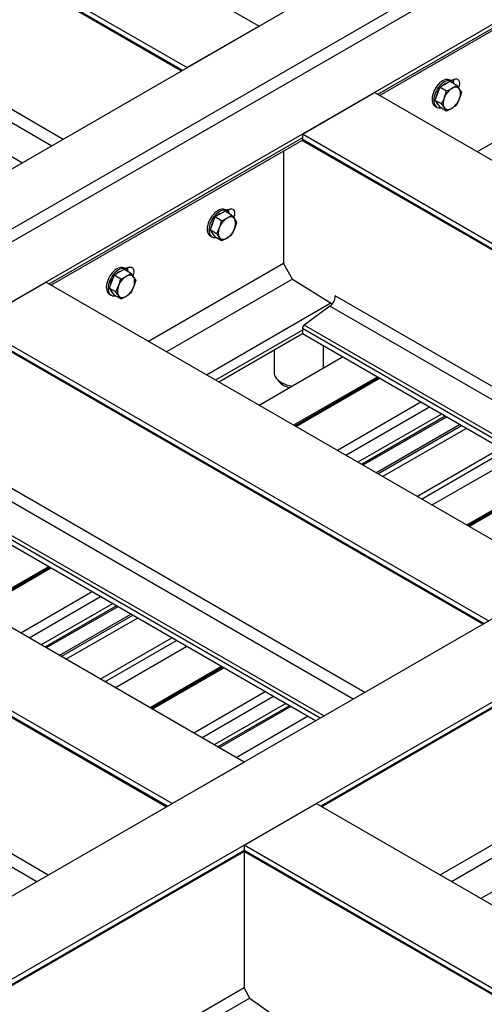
# Model space of a CAD drawing. Header units: millimetres. Extents: x 0 to 25230, y 0 to 17820.
# Tile 57 of 244: x 6930 to 7500, y 11062 to 12270. Entities that reach past the tile are written whole.
import ezdxf

# ---------------------------------------------------------------- set-up
doc = ezdxf.new("R2010")
doc.units = ezdxf.units.MM
doc.linetypes.add('SLD-Sólida', pattern=[0])
doc.layers.add('REFERÊNCIAS', color=9, linetype='SLD-Sólida')

msp = doc.modelspace()

# ---------------------------------------------------------------- linework, layer by layer
at = {"layer": 'REFERÊNCIAS', "linetype": 'SLD-Sólida', "lineweight": 25, "ltscale": 30}
for p, q in [((5298.9, 11151.3), (9852.7, 13780.1)), ((5362.6, 11114.5), (9916.3, 13743.4)), ((9930.5, 13735.2), (5376.7, 11106.4)), ((9994.1, 13698.5), (5440.4, 11069.6)), ((10625.5, 13334), (6071.7, 10705.1)), ((10713.9, 13283), (6160.1, 10654.1)), ((6799.1, 12507.9), (7224, 12262.6)), ((6710.7, 12456.9), (7135.6, 12211.6)), ((6710.7, 12450.4), (7130.1, 12208.4)), ((6711.5, 12448.8), (7129, 12207.8)), ((7673, 12354), (7369.4, 12178.7)), ((7371.7, 12177.4), (7673.1, 12351.4)), ((7224, 12262.6), (7135.6, 12211.6)), ((6751.1, 12258.4), (6983.9, 12124)), ((6744.5, 12245.9), (6969.8, 12115.8)), ((6712.9, 12222.5), (6933.7, 12095)), ((7451.8, 12191.1), (7445.7, 12187.6)), ((7457.9, 12194.6), (7451.8, 12191.1)), ((7466, 12190), (7457.9, 12194.6)), ((7460.6, 12195.1), (7458.5, 12196.4)), ((7462, 12196.7), (7460, 12195.5)), ((7462.7, 12196.2), (7462.7, 12196.3)), ((7649.8, 12199.8), (7491.3, 12108.3)), ((7277.1, 12129.9), (7365.5, 12181)), ((7996.8, 11816.5), (7365.5, 12181)), ((7442.6, 12179.7), (7439.6, 12171.8)), ((7445.7, 12187.6), (7442.6, 12179.7)), ((7453.8, 12182.9), (7445.7, 12187.6)), ((7447.7, 12167.1), (7439.6, 12171.8)), ((7439.6, 12171.8), (7442.6, 12167.4)), ((7440, 12164.3), (7442.1, 12163.1)), ((7442.6, 12167.4), (7445.7, 12163.1)), ((7453.8, 12158.4), (7445.7, 12163.1)), ((7908.4, 11765.5), (7277.1, 12129.9)), ((7277.1, 12129.9), (7277.1, 12123.5)), ((7277.1, 12125.4), (6966.3, 11946)), ((6968.7, 11944.7), (7277.2, 12122.8)), ((7902.8, 11762.2), (7277.1, 12123.5)), ((7277.8, 12121.9), (7901.8, 11761.6)), ((7253.8, 12109.3), (7253.8, 11971.2)), ((7176, 12031.9), (7169.9, 12028.4)), ((7182.2, 12035.4), (7176, 12031.9)), ((7190.3, 12030.8), (7182.2, 12035.4)), ((7184.8, 12035.9), (7182.7, 12037.2)), ((7186.2, 12037.5), (7184.2, 12036.3)), ((7186.9, 12037), (7186.9, 12037.1)), ((7166.8, 12020.5), (7163.8, 12012.6)), ((7169.9, 12028.4), (7166.8, 12020.5)), ((7178, 12023.7), (7169.9, 12028.4)), ((7171.9, 12007.9), (7163.8, 12012.6)), ((7163.8, 12012.6), (7166.8, 12008.2)), ((7166.8, 12008.2), (7169.9, 12003.9)), ((7164.2, 12005.1), (7166.3, 12003.9)), ((7178, 11999.2), (7169.9, 12003.9)), ((7253.8, 11971.2), (7088.3, 11875.6)), ((7253.8, 11971.2), (7265.1, 11951.6)), ((7052.3, 11960.5), (7046.2, 11956.9)), ((7058.4, 11964), (7052.3, 11960.5)), ((7066.5, 11959.3), (7058.4, 11964)), ((7061.1, 11964.5), (7059, 11965.7)), ((7062.5, 11966), (7060.4, 11964.9)), ((7063.2, 11965.6), (7063.2, 11965.6)), ((6874, 11897.3), (6962.4, 11948.3)), ((7593.8, 11583.8), (6962.4, 11948.3)), ((7043.1, 11949), (7040, 11941.2)), ((7046.2, 11956.9), (7043.1, 11949)), ((7054.3, 11952.2), (7046.2, 11956.9)), ((7264.9, 11952), (7110.5, 11862.8)), ((7313.5, 11921.5), (7265.1, 11951.6)), ((7048.2, 11936.5), (7040, 11941.2)), ((7040, 11941.2), (7043.1, 11936.8)), ((7043.1, 11936.8), (7046.2, 11932.4)), ((7040.5, 11933.7), (7042.6, 11932.5)), ((7054.3, 11927.8), (7046.2, 11932.4)), ((7312, 11922.5), (7159.5, 11834.5)), ((7756.7, 11677.9), (7317.4, 11931.5)), ((7310.9, 11918.9), (7279.2, 11895.6)), ((7742.6, 11669.7), (7310.9, 11918.9)), ((7505.4, 11532.8), (6874, 11897.3)), ((7499.8, 11529.6), (6874, 11890.8)), ((6874.7, 11889.2), (7498.8, 11529)), ((7277.1, 11889.5), (7170.6, 11828.1)), ((7277.1, 11891.4), (7277.1, 11885)), ((7701.9, 11646.2), (7277.1, 11891.4)), ((7706.5, 11648.9), (7279.2, 11895.6)), ((7277.1, 11885), (7174.6, 11825.8)), ((7696.3, 11643), (7277.1, 11885)), ((7242.5, 11865), (7242.5, 11837.7)), ((7302.8, 11842.9), (7302.8, 11870.1)), ((7326.4, 11856.5), (7223.9, 11797.3)), ((7368.8, 11832), (7266.3, 11772.8)), ((7370.4, 11831.1), (7268, 11771.9)), ((7269, 11771.3), (7371.5, 11830.5)), ((7422.5, 11801), (7320, 11741.9)), ((7432.8, 11795.1), (7330.3, 11735.9)), ((7447.5, 11786.6), (7345, 11727.4)), ((7452.1, 11783.9), (7349.6, 11724.8)), ((7453.7, 11783), (7351.2, 11723.8)), ((7367.1, 11714.6), (7469.6, 11773.8)), ((7369.6, 11713.2), (7472.1, 11772.4)), ((7375.3, 11709.9), (7477.8, 11769.1)), ((7417.4, 11685.6), (7519.9, 11744.8)), ((7423, 11682.4), (7525.5, 11741.6)), ((7538.5, 11734), (7436, 11674.9)), ((7205.6, 11359.7), (6574.2, 11724.2)), ((7581, 11709.5), (7478.5, 11650.4)), ((7582.6, 11708.6), (7480.1, 11649.4)), ((7481.1, 11648.8), (7583.6, 11708)), ((7353.7, 11445.2), (6914.4, 11698.8)), ((7339.5, 11437), (6907.8, 11686.3)), ((7117.2, 11308.7), (6485.8, 11673.2)), ((7111.6, 11305.4), (6485.8, 11666.7)), ((6486.5, 11665.1), (7110.6, 11304.8)), ((7298.8, 11413.5), (6874, 11658.8)), ((7303.5, 11416.2), (6876.2, 11662.9)), ((7293.2, 11410.3), (6874, 11652.3)), ((6965.8, 11599.3), (6878.1, 11548.7)), ((6967.4, 11598.4), (6879.7, 11547.8)), ((6880.8, 11547.2), (6968.4, 11597.8)), ((7019.4, 11568.4), (6931.8, 11517.8)), ((7029.7, 11562.4), (6942.1, 11511.8)), ((7044.4, 11553.9), (6956.8, 11503.3)), ((7049, 11551.3), (6961.4, 11500.7)), ((7050.6, 11550.3), (6963, 11499.7)), ((6978.9, 11490.5), (7066.6, 11541.1)), ((6981.4, 11489.1), (7069.1, 11539.7)), ((6987.1, 11485.8), (7074.7, 11536.4)), ((7029.2, 11461.5), (7116.8, 11512.1)), ((7034.8, 11458.3), (7122.5, 11508.9)), ((7135.5, 11501.4), (7047.8, 11450.8)), ((7177.9, 11476.9), (7090.3, 11426.3)), ((7179.5, 11475.9), (7091.9, 11425.3)), ((6965.5, 11221.1), (6526.2, 11474.7)), ((7092.9, 11424.7), (7180.6, 11475.3)), ((7593.8, 11475.3), (7299.6, 11305.4)), ((7300.6, 11304.8), (7594, 11474.2)), ((6951.3, 11212.9), (6519.6, 11462.2)), ((7231.5, 11445.9), (7143.9, 11395.3)), ((7241.8, 11440), (7154.2, 11389.4)), ((7256.6, 11431.5), (7168.9, 11380.9)), ((7261.2, 11428.8), (7173.5, 11378.2)), ((7262.8, 11427.9), (7175.1, 11377.3)), ((7195.9, 11365.3), (7283.5, 11415.9)), ((7117.2, 11308.7), (7205.6, 11359.7)), ((7205.6, 11257.6), (7294, 11308.7)), ((7735.9, 11053.5), (7294, 11308.7)), ((7593.8, 11306.6), (7445.7, 11221.1)), ((7600.8, 11294.3), (7459.8, 11212.9)), ((7611.4, 11258.8), (7495.9, 11192.1)), ((7205.6, 11251.2), (6889.4, 11068.7)), ((6890.5, 11068.1), (7205.8, 11250.1)), ((7205.6, 11257.6), (7205.6, 11251.2)), ((7647.5, 11002.5), (7205.6, 11257.6)), ((7641.9, 10999.3), (7205.6, 11251.2)), ((7205.6, 11250), (7205.6, 11082.5)), ((7206.3, 11249.6), (7640.9, 10998.7)), ((7205.6, 11082.5), (7035.5, 10984.3)), ((7213.1, 11069.4), (7205.6, 11082.5)), ((7212.6, 11070.2), (7049.7, 10976.2)), ((7241.5, 11048.6), (7213.1, 11069.4))]:
    msp.add_line(p, q, dxfattribs=at)
at = {"layer": 'REFERÊNCIAS', "linetype": 'SLD-Sólida', "lineweight": 25, "ltscale": 30, "flags": 128}
for points in [[(7442.1, 12188.9), (7440.6, 12186.7), (7439.3, 12184.5), (7438.3, 12182.2), (7437.4, 12179.8), (7436.7, 12177.5), (7436.3, 12175.2), (7436.2, 12173), (7436.3, 12171), (7436.6, 12169.1), (7437.2, 12167.5), (7438, 12166.1), (7439.1, 12164.9), (7440, 12164.3)], [(7458.5, 12196.4), (7457.4, 12196.8), (7455.9, 12197.2), (7454.3, 12197.2), (7452.6, 12196.9), (7450.8, 12196.2), (7449, 12195.3), (7447.2, 12194), (7445.4, 12192.5), (7443.7, 12190.8), (7442.1, 12188.9)], [(7463.7, 12191.3), (7463, 12192.7), (7462.1, 12194), (7460.9, 12195), (7459.6, 12195.6), (7458.1, 12196), (7456.4, 12196), (7454.7, 12195.6), (7452.9, 12195), (7451.1, 12194.1), (7449.3, 12192.8), (7447.5, 12191.3), (7445.8, 12189.6), (7444.2, 12187.6)], [(7462, 12196.7), (7463.4, 12197.3), (7464.8, 12197.7), (7466.1, 12197.7), (7467.2, 12197.3), (7468.2, 12196.7), (7468.9, 12195.7), (7469.5, 12194.5), (7469.7, 12193), (7469.7, 12191.3), (7469.5, 12189.5), (7468.9, 12187.7), (7468.6, 12186.7)], [(7462.4, 12193.6), (7462.6, 12195.4), (7462.6, 12197)], [(7444.2, 12187.6), (7442.8, 12185.5), (7441.5, 12183.3), (7440.4, 12181), (7439.5, 12178.6), (7438.8, 12176.3), (7438.4, 12174), (7438.3, 12171.8), (7438.4, 12169.7), (7438.7, 12167.9), (7439.3, 12166.2), (7440.2, 12164.8), (7441.2, 12163.7), (7442.5, 12162.9), (7443.9, 12162.4), (7445.5, 12162.2), (7446.9, 12162.3)], [(7469.5, 12185.3), (7468.8, 12186.2), (7467.9, 12186.9), (7466.8, 12187.4), (7465.7, 12187.6), (7464.4, 12187.6), (7463.1, 12187.3), (7461.7, 12186.9), (7460.4, 12186.2)], [(7469.5, 12173.1), (7470.2, 12174.9), (7470.6, 12176.7), (7470.9, 12178.4), (7471, 12180), (7470.9, 12181.6), (7470.6, 12183), (7470.2, 12184.3), (7469.5, 12185.3)], [(7451.2, 12174.7), (7450.6, 12172.9), (7450.1, 12171.2), (7449.8, 12169.4), (7449.8, 12167.8), (7449.8, 12166.2), (7450.1, 12164.8), (7450.6, 12163.6), (7451.2, 12162.5)], [(7451.2, 12162.5), (7451.9, 12161.6), (7452.9, 12160.9), (7453.9, 12160.5), (7455.1, 12160.2), (7456.3, 12160.3), (7457.6, 12160.5), (7459, 12161), (7460.4, 12161.7)], [(7182.7, 12037.2), (7181.7, 12037.6), (7180.2, 12038), (7178.5, 12038), (7176.8, 12037.7), (7175, 12037), (7173.2, 12036.1), (7171.4, 12034.8), (7169.6, 12033.3), (7167.9, 12031.6), (7166.3, 12029.7)], [(7187.9, 12032.1), (7187.2, 12033.5), (7186.3, 12034.8), (7185.1, 12035.8), (7183.8, 12036.4), (7182.3, 12036.8), (7180.7, 12036.8), (7178.9, 12036.4), (7177.2, 12035.8), (7175.3, 12034.9), (7173.5, 12033.6), (7171.7, 12032.1), (7170, 12030.4), (7168.4, 12028.4)], [(7186.2, 12037.5), (7187.6, 12038.1), (7189, 12038.5), (7190.3, 12038.5), (7191.4, 12038.1), (7192.4, 12037.5), (7193.2, 12036.5), (7193.7, 12035.3), (7193.9, 12033.8), (7193.9, 12032.1), (7193.7, 12030.3), (7193.2, 12028.5), (7192.8, 12027.5)], [(7186.6, 12034.4), (7186.9, 12036.2), (7186.9, 12037.8)], [(7166.3, 12029.7), (7164.9, 12027.5), (7163.6, 12025.3), (7162.5, 12023), (7161.6, 12020.6), (7161, 12018.3), (7160.5, 12016), (7160.4, 12013.8), (7160.5, 12011.8), (7160.8, 12009.9), (7161.4, 12008.3), (7162.3, 12006.9), (7163.3, 12005.7), (7164.2, 12005.1)], [(7168.4, 12028.4), (7167, 12026.3), (7165.7, 12024.1), (7164.6, 12021.8), (7163.7, 12019.4), (7163.1, 12017.1), (7162.7, 12014.8), (7162.5, 12012.6), (7162.6, 12010.5), (7163, 12008.7), (7163.6, 12007), (7164.4, 12005.6), (7165.4, 12004.5), (7166.7, 12003.7), (7168.1, 12003.2), (7169.7, 12003), (7171.2, 12003.1)], [(7193.8, 12026.1), (7193, 12027), (7192.1, 12027.7), (7191, 12028.2), (7189.9, 12028.4), (7188.6, 12028.4), (7187.3, 12028.1), (7186, 12027.7), (7184.6, 12027)], [(7193.8, 12013.9), (7194.4, 12015.7), (7194.8, 12017.5), (7195.1, 12019.2), (7195.2, 12020.8), (7195.1, 12022.4), (7194.8, 12023.8), (7194.4, 12025.1), (7193.8, 12026.1)], [(7175.4, 12015.5), (7174.8, 12013.7), (7174.3, 12012), (7174.1, 12010.2), (7174, 12008.6), (7174.1, 12007), (7174.3, 12005.6), (7174.8, 12004.4), (7175.4, 12003.3)], [(7175.4, 12003.3), (7176.2, 12002.4), (7177.1, 12001.7), (7178.1, 12001.3), (7179.3, 12001), (7180.5, 12001.1), (7181.8, 12001.3), (7183.2, 12001.8), (7184.6, 12002.5)], [(7059, 11965.7), (7057.9, 11966.2), (7056.4, 11966.5), (7054.8, 11966.6), (7053.1, 11966.2), (7051.3, 11965.6), (7049.5, 11964.6), (7047.6, 11963.4), (7045.9, 11961.9), (7044.2, 11960.2), (7042.6, 11958.2)], [(7064.2, 11960.7), (7063.5, 11962.1), (7062.5, 11963.3), (7061.4, 11964.3), (7060.1, 11965), (7058.6, 11965.3), (7056.9, 11965.3), (7055.2, 11965), (7053.4, 11964.4), (7051.6, 11963.4), (7049.8, 11962.2), (7048, 11960.7), (7046.3, 11958.9), (7044.7, 11957)], [(7062.5, 11966), (7063.9, 11966.7), (7065.3, 11967), (7066.5, 11967), (7067.7, 11966.7), (7068.7, 11966), (7069.4, 11965.1), (7069.9, 11963.8), (7070.2, 11962.3), (7070.2, 11960.7), (7069.9, 11958.9), (7069.4, 11957.1), (7069, 11956.1)], [(7062.8, 11963), (7063.1, 11964.8), (7063.1, 11966.4)], [(7042.6, 11958.2), (7041.1, 11956.1), (7039.8, 11953.9), (7038.7, 11951.5), (7037.9, 11949.2), (7037.2, 11946.8), (7036.8, 11944.6), (7036.6, 11942.4), (7036.7, 11940.3), (7037.1, 11938.5), (7037.7, 11936.8), (7038.5, 11935.4), (7039.6, 11934.3), (7040.5, 11933.7)], [(7044.7, 11957), (7043.2, 11954.9), (7042, 11952.6), (7040.9, 11950.3), (7040, 11948), (7039.3, 11945.6), (7038.9, 11943.3), (7038.8, 11941.1), (7038.9, 11939.1), (7039.2, 11937.2), (7039.8, 11935.6), (7040.7, 11934.2), (7041.7, 11933.1), (7043, 11932.3), (7044.4, 11931.8), (7045.9, 11931.6), (7047.4, 11931.7)], [(7070, 11954.7), (7069.3, 11955.6), (7068.3, 11956.3), (7067.3, 11956.7), (7066.1, 11957), (7064.9, 11956.9), (7063.6, 11956.7), (7062.2, 11956.2), (7060.8, 11955.5)], [(7070, 11942.5), (7070.6, 11944.3), (7071.1, 11946), (7071.4, 11947.8), (7071.4, 11949.4), (7071.4, 11951), (7071.1, 11952.4), (7070.6, 11953.6), (7070, 11954.7)], [(7051.7, 11944.1), (7051, 11942.3), (7050.6, 11940.5), (7050.3, 11938.8), (7050.2, 11937.2), (7050.3, 11935.6), (7050.6, 11934.2), (7051, 11932.9), (7051.7, 11931.9)], [(7051.7, 11931.9), (7052.4, 11931), (7053.3, 11930.3), (7054.4, 11929.8), (7055.5, 11929.6), (7056.8, 11929.6), (7058.1, 11929.9), (7059.5, 11930.3), (7060.8, 11931)], [(7242.5, 11837.7), (7242.6, 11836.3), (7243, 11834.4), (7243.8, 11832.6), (7244.9, 11830.8), (7246.4, 11829.1), (7248.2, 11827.5), (7250.2, 11826), (7252.5, 11824.7), (7255.1, 11823.5), (7257.8, 11822.5), (7260.7, 11821.7), (7263.8, 11821), (7264.7, 11820.9)], [(7246.2, 11829.4), (7246.4, 11828.9), (7247.5, 11827.2), (7248.9, 11825.6), (7250.6, 11824.1), (7252.7, 11822.7), (7254.9, 11821.4), (7257.5, 11820.4), (7260.2, 11819.4), (7261.6, 11819.1)]]:
    msp.add_lwpolyline(points, dxfattribs=at)
at = {"layer": 'REFERÊNCIAS', "linetype": 'SLD-Sólida', "lineweight": 25, "ltscale": 900}
for centre, radius, start, end in [((7458.1, 12179.3), 13.8, 105.3744, 134.6202), ((7450.4, 12196.3), 12.3, 347.4519, 3.566), ((7449.9, 12196.4), 12.8, 347.493, 359.4996), ((7449.9, 12196.4), 12.8, 347.493, 359.4996), ((7464.3, 12171.5), 23.7, 146.9398, 170.6489), ((7472.8, 12166.8), 23, 122.638, 159.7729), ((7447, 12171.2), 5.98, 199.5734, 230.6279), ((7447.9, 12181.1), 23, 302.638, 339.7729), ((7278.8, 12123.3), 1.74, 173.3167, 235.3712), ((7182.3, 12020.1), 13.8, 105.3744, 134.6202), ((7174.6, 12037.1), 12.3, 347.4519, 3.566), ((7174.1, 12037.2), 12.8, 347.493, 359.4996), ((7174.1, 12037.2), 12.8, 347.493, 359.4996), ((7188.5, 12012.3), 23.6, 147.3268, 170.6555), ((7197, 12007.6), 23, 122.638, 159.7729), ((7171.3, 12012), 5.98, 199.5734, 230.6279), ((7172.2, 12021.9), 23, 302.638, 339.7729), ((7058.5, 11948.6), 13.8, 105.3744, 134.6202), ((7050.9, 11965.6), 12.3, 347.4519, 3.566), ((7050.3, 11965.7), 12.8, 347.269, 359.4916), ((7050.4, 11965.7), 12.8, 347.493, 359.4996), ((7064.8, 11940.9), 23.7, 146.9398, 170.6489), ((7073.3, 11936.1), 23, 122.638, 159.7729), ((7047.5, 11940.5), 5.98, 199.5734, 230.6279), ((7048.4, 11950.4), 23, 302.638, 339.7729), ((7300.6, 11932.3), 16.9, 307.4869, 357.1256), ((7282.6, 11891.2), 5.56, 127.4869, 177.1256), ((7207.3, 11251), 1.74, 173.3167, 235.3712)]:
    msp.add_arc(centre, radius, start, end, dxfattribs=at)
at = {"layer": 'REFERÊNCIAS', "linetype": 'SLD-Sólida', "lineweight": 25, "ltscale": 30}
for points, knots in [([(7460.4, 12186.2), (7461.8, 12187.1), (7463.8, 12188.3), (7465.6, 12189.6), (7466, 12190)], [0, 0, 0, 0, 0.748327, 1, 1, 1, 1]), ([(7466, 12190), (7466.7, 12189.2), (7467.9, 12187.6), (7469, 12186.1), (7469.5, 12185.3)], [0, 0, 0, 0, 0.498963, 1, 1, 1, 1]), ([(7451.2, 12174.7), (7451.7, 12176.1), (7452.6, 12178.7), (7453.4, 12181.5), (7453.8, 12182.9)], [0, 0, 0, 0, 0.498791, 1, 1, 1, 1]), ([(7453.8, 12182.9), (7454.9, 12183.4), (7457.2, 12184.4), (7459.3, 12185.6), (7460.4, 12186.2)], [0, 0, 0, 0, 0.498963, 1, 1, 1, 1]), ([(7469.5, 12185.3), (7470, 12184.6), (7471, 12183.2), (7471.8, 12181.9), (7472.2, 12181.2)], [0, 0, 0, 0, 0.498791, 1, 1, 1, 1]), ([(7472.2, 12181.2), (7471.8, 12179.9), (7471, 12177.1), (7470, 12174.4), (7469.5, 12173.1)], [0, 0, 0, 0, 0.498963, 1, 1, 1, 1]), ([(7447.7, 12167.1), (7448.3, 12168.3), (7449.6, 12170.8), (7450.6, 12173.4), (7451.2, 12174.7)], [0, 0, 0, 0, 0.498963, 1, 1, 1, 1]), ([(7451.2, 12162.5), (7450.6, 12163.2), (7449.6, 12164.7), (7448.3, 12166.3), (7447.7, 12167.1)], [0, 0, 0, 0, 0.498791, 1, 1, 1, 1]), ([(7466, 12165.5), (7465.6, 12165.1), (7463.8, 12163.8), (7461.8, 12162.6), (7460.4, 12161.7)], [0, 0, 0, 0, 0.251673, 1, 1, 1, 1]), ([(7469.5, 12173.1), (7469, 12171.8), (7467.9, 12169.2), (7466.7, 12166.7), (7466, 12165.5)], [0, 0, 0, 0, 0.498791, 1, 1, 1, 1]), ([(7453.8, 12158.4), (7453.4, 12159), (7452.6, 12160.3), (7451.7, 12161.8), (7451.2, 12162.5)], [0, 0, 0, 0, 0.498963, 1, 1, 1, 1]), ([(7460.4, 12161.7), (7459.3, 12161.1), (7457.2, 12159.9), (7454.9, 12158.9), (7453.8, 12158.4)], [0, 0, 0, 0, 0.498791, 1, 1, 1, 1]), ([(7175.4, 12015.5), (7175.9, 12016.9), (7176.9, 12019.5), (7177.6, 12022.3), (7178, 12023.7)], [0, 0, 0, 0, 0.498791, 1, 1, 1, 1]), ([(7178, 12023.7), (7179.2, 12024.2), (7181.4, 12025.2), (7183.5, 12026.4), (7184.6, 12027)], [0, 0, 0, 0, 0.498963, 1, 1, 1, 1]), ([(7184.6, 12027), (7186.1, 12027.9), (7188.1, 12029.1), (7189.8, 12030.4), (7190.3, 12030.8)], [0, 0, 0, 0, 0.748327, 1, 1, 1, 1]), ([(7190.3, 12030.8), (7190.9, 12030), (7192.2, 12028.4), (7193.2, 12026.9), (7193.8, 12026.1)], [0, 0, 0, 0, 0.498963, 1, 1, 1, 1]), ([(7193.8, 12026.1), (7194.3, 12025.4), (7195.2, 12024), (7196, 12022.7), (7196.4, 12022)], [0, 0, 0, 0, 0.498791, 1, 1, 1, 1]), ([(7196.4, 12022), (7196, 12020.7), (7195.2, 12017.9), (7194.3, 12015.2), (7193.8, 12013.9)], [0, 0, 0, 0, 0.498963, 1, 1, 1, 1]), ([(7171.9, 12007.9), (7172.5, 12009.1), (7173.8, 12011.6), (7174.9, 12014.2), (7175.4, 12015.5)], [0, 0, 0, 0, 0.498963, 1, 1, 1, 1]), ([(7175.4, 12003.3), (7174.9, 12004), (7173.8, 12005.5), (7172.5, 12007.1), (7171.9, 12007.9)], [0, 0, 0, 0, 0.498791, 1, 1, 1, 1]), ([(7193.8, 12013.9), (7193.2, 12012.6), (7192.2, 12010), (7190.9, 12007.5), (7190.3, 12006.3)], [0, 0, 0, 0, 0.498791, 1, 1, 1, 1]), ([(7178, 11999.2), (7177.6, 11999.8), (7176.9, 12001.1), (7175.9, 12002.6), (7175.4, 12003.3)], [0, 0, 0, 0, 0.498963, 1, 1, 1, 1]), ([(7184.6, 12002.5), (7183.5, 12001.9), (7181.5, 12000.7), (7179.2, 11999.7), (7178, 11999.2)], [0, 0, 0, 0, 0.498791, 1, 1, 1, 1]), ([(7190.3, 12006.3), (7189.8, 12005.9), (7188.1, 12004.6), (7186.1, 12003.4), (7184.6, 12002.5)], [0, 0, 0, 0, 0.251673, 1, 1, 1, 1]), ([(7060.8, 11955.5), (7062.3, 11956.4), (7064.3, 11957.7), (7066.1, 11959), (7066.5, 11959.3)], [0, 0, 0, 0, 0.748327, 1, 1, 1, 1]), ([(7066.5, 11959.3), (7067.2, 11958.5), (7068.4, 11956.9), (7069.5, 11955.5), (7070, 11954.7)], [0, 0, 0, 0, 0.498963, 1, 1, 1, 1]), ([(7051.7, 11944.1), (7052.1, 11945.4), (7053.1, 11948.1), (7053.9, 11950.9), (7054.3, 11952.2)], [0, 0, 0, 0, 0.498791, 1, 1, 1, 1]), ([(7054.3, 11952.2), (7055.4, 11952.8), (7057.7, 11953.8), (7059.8, 11955), (7060.8, 11955.5)], [0, 0, 0, 0, 0.498963, 1, 1, 1, 1]), ([(7070, 11954.7), (7070.5, 11954), (7071.5, 11952.6), (7072.3, 11951.3), (7072.7, 11950.6)], [0, 0, 0, 0, 0.498791, 1, 1, 1, 1]), ([(7072.7, 11950.6), (7072.3, 11949.2), (7071.5, 11946.5), (7070.5, 11943.8), (7070, 11942.5)], [0, 0, 0, 0, 0.498963, 1, 1, 1, 1]), ([(7048.2, 11936.5), (7048.8, 11937.7), (7050.1, 11940.2), (7051.1, 11942.8), (7051.7, 11944.1)], [0, 0, 0, 0, 0.498963, 1, 1, 1, 1]), ([(7051.7, 11931.9), (7051.1, 11932.6), (7050.1, 11934.1), (7048.8, 11935.7), (7048.2, 11936.5)], [0, 0, 0, 0, 0.498791, 1, 1, 1, 1]), ([(7066.5, 11934.8), (7066.1, 11934.5), (7064.3, 11933.2), (7062.3, 11931.9), (7060.8, 11931)], [0, 0, 0, 0, 0.251673, 1, 1, 1, 1]), ([(7070, 11942.5), (7069.5, 11941.2), (7068.4, 11938.5), (7067.2, 11936.1), (7066.5, 11934.8)], [0, 0, 0, 0, 0.498791, 1, 1, 1, 1]), ([(7054.3, 11927.8), (7053.9, 11928.4), (7053.1, 11929.7), (7052.1, 11931.1), (7051.7, 11931.9)], [0, 0, 0, 0, 0.498963, 1, 1, 1, 1]), ([(7060.8, 11931), (7059.8, 11930.5), (7057.7, 11929.3), (7055.4, 11928.3), (7054.3, 11927.8)], [0, 0, 0, 0, 0.498791, 1, 1, 1, 1])]:
    msp.add_open_spline(points, degree=3, knots=knots, dxfattribs=at)

doc.saveas('drawing.dxf')
